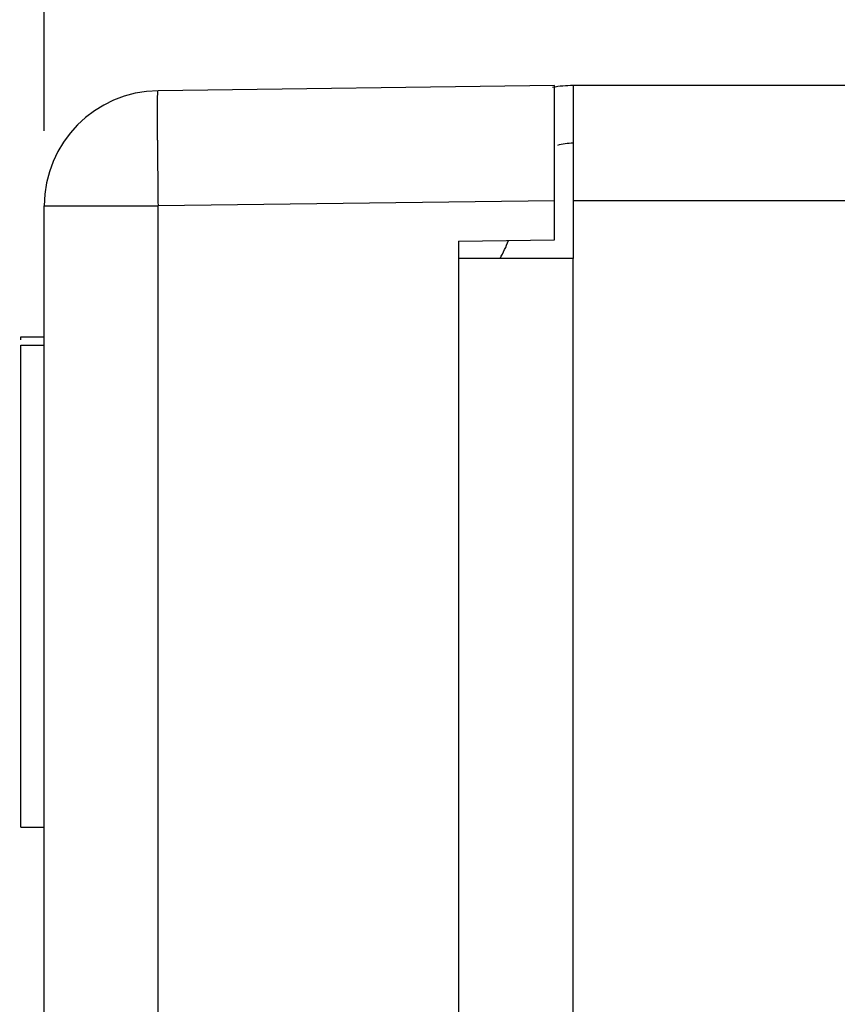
# Model space of a CAD drawing. Header units: inches. Extents: x 0 to 34, y 0 to 22.
# Tile 17 of 79: x 14.471 to 15.152, y 8.963 to 9.783. Entities that reach past the tile are written whole.
import ezdxf

# ---------------------------------------------------------------- set-up
doc = ezdxf.new("R2010")
doc.units = ezdxf.units.IN
doc.header["$LTSCALE"] = 1.87
doc.header["$MEASUREMENT"] = 0
doc.layers.get('0').update_dxf_attribs({"linetype": 'CONTINUOUS'})
doc.layers.add('DIMENSIONS', color=7, linetype='CONTINUOUS')
doc.styles.get("Standard").update_dxf_attribs({"font": 'txt', "width": 0.8})
doc.dimstyles.new('DIMSTYLE_1', dxfattribs={"dimtxt": 0.125, "dimasz": 0.18, "dimexe": 0.18, "dimexo": 0.0625, "dimgap": 0.09, "dimtad": 0, "dimtih": 1, "dimtoh": 1, "dimdec": 3, "dimzin": 4, "dimdsep": 46, "dimtxsty": 'STANDARD', "dimblk": '_FILLED', "dimblk1": '_FILLED', "dimblk2": '_FILLED', "dimcen": 0.09, "dimadec": 0, "dimazin": 0, "dimtp": 0.01, "dimtm": 0.01, "dimtfac": 1, "dimtdec": 3, "dimtofl": 0, "dimtmove": 0, "dimatfit": 3, "dimldrblk": '_FILLED', "dimfxl": 1, "dimtolj": 1, "dimtzin": 4, "dimarcsym": 0})

# ---------------------------------------------------------------- blocks, each defined once
blk = doc.blocks.new('_FILLED')
at = {"color": 0, "linetype": 'BYBLOCK'}
blk.add_solid([(0, 0), (-1, 0.1736), (-1, -0.1736)], dxfattribs=at)
blk = doc.blocks.new('*D0')
at = {"layer": 'DIMENSIONS', "color": 2, "linetype": 'CONTINUOUS'}
for p, q in [((14.15338, 9.47431), (14.15338, 10.35289)), ((14.49169, 9.69008), (14.49169, 10.35289)), ((14.15338, 10.22789), (13.79338, 10.22789)), ((14.49169, 10.22789), (14.89159, 10.22789))]:
    blk.add_line(p, q, dxfattribs=at)
at = {"layer": 'DIMENSIONS', "color": 2, "linetype": 'CONTINUOUS', "xscale": 0.18, "yscale": 0.18, "zscale": 0.18}
blk.add_blockref('_FILLED', (14.15338, 10.22789), dxfattribs=at)
at = {"layer": 'DIMENSIONS', "color": 2, "linetype": 'CONTINUOUS', "xscale": 0.18, "yscale": 0.18, "zscale": 0.18, "rotation": 180}
blk.add_blockref('_FILLED', (14.49169, 10.22789), dxfattribs=at)
at = {"layer": 'DIMENSIONS', "color": 2, "linetype": 'CONTINUOUS', "insert": (14.95409, 10.29039), "char_height": 0.125, "width": 1.425, "attachment_point": 1, "line_spacing_factor": 0.9}
blk.add_mtext('4X .338{\\Ftxt.shx;\\W1.000000;\\H0.125000; }[8.59]', dxfattribs=at)
blk = doc.blocks.new('*D3')
at = {"layer": 'DIMENSIONS', "color": 2, "linetype": 'CONTINUOUS'}
for p, q in [((14.49169, 9.69008), (14.49169, 10.60289)), ((22.55169, 9.69433), (22.55169, 10.60289)), ((14.49169, 10.47789), (17.74669, 10.47789)), ((22.55169, 10.47789), (19.29669, 10.47789))]:
    blk.add_line(p, q, dxfattribs=at)
at = {"layer": 'DIMENSIONS', "color": 2, "linetype": 'CONTINUOUS', "xscale": 0.18, "yscale": 0.18, "zscale": 0.18, "rotation": 180}
blk.add_blockref('_FILLED', (14.49169, 10.47789), dxfattribs=at)
at = {"layer": 'DIMENSIONS', "color": 2, "linetype": 'CONTINUOUS', "xscale": 0.18, "yscale": 0.18, "zscale": 0.18}
blk.add_blockref('_FILLED', (22.55169, 10.47789), dxfattribs=at)
at = {"layer": 'DIMENSIONS', "color": 2, "linetype": 'CONTINUOUS', "insert": (18.52169, 10.54039), "char_height": 0.125, "width": 1.425, "attachment_point": 2, "line_spacing_factor": 0.9}
blk.add_mtext('8.060{\\Ftxt.shx;\\W1.000000;\\H0.125000; }[204.72]', dxfattribs=at)

msp = doc.modelspace()

# ---------------------------------------------------------------- linework, layer by layer
at = {"color": 7, "linetype": 'CONTINUOUS'}
for p, q in [((14.91669, 9.72789), (14.58644, 9.72357)), ((14.91669, 9.59937), (14.91669, 9.72789)), ((14.93219, 9.72783), (14.93219, 9.58383)), ((22.50369, 9.72783), (14.93219, 9.72783)), ((14.49169, 8.91283), (14.49169, 9.62758)), ((14.83669, 9.59833), (14.91669, 9.59937)), ((14.83669, 9.59833), (14.83669, 7.93233)), ((14.93219, 9.58383), (14.83669, 9.58383)), ((14.47201, 9.11004), (14.47201, 9.51161)), ((14.47201, 9.51161), (14.49169, 9.51161)), ((14.47201, 9.11004), (14.49169, 9.11004))]:
    msp.add_line(p, q, dxfattribs=at)
at = {"color": 9, "linetype": 'CONTINUOUS'}
for p, q in [((14.58594, 9.68232), (14.58593, 9.6851)), ((14.91669, 9.6319), (14.58644, 9.62758)), ((22.50369, 9.63183), (14.93219, 9.63183)), ((14.49169, 9.62758), (14.58644, 9.62758)), ((14.58657, 8.91283), (14.58644, 9.62758)), ((14.93219, 7.94683), (14.93219, 9.58383))]:
    msp.add_line(p, q, dxfattribs=at)
at = {"color": 6, "linetype": 'CONTINUOUS'}
for p, q in [((14.47201, 9.51616), (14.47201, 9.51861)), ((14.47201, 9.51861), (14.49169, 9.51861))]:
    msp.add_line(p, q, dxfattribs=at)
at = {"color": 7, "linetype": 'CONTINUOUS'}
for centre, radius, start, end in [((14.93219, 9.63183), 0.096, 90, 100.22752), ((14.58769, 9.62758), 0.096, 90.75, 180), ((14.93219, 9.63183), 0.048, 90, 105.8107), ((14.78819, 9.63183), 0.096, 329.99535, 339.92131)]:
    msp.add_arc(centre, radius, start, end, dxfattribs=at)
at = {"color": 9, "linetype": 'CONTINUOUS'}
msp.add_arc((21.06853, 9.71322), 6.48265, 180.273113, 180.756991, dxfattribs=at)
msp.add_open_spline([(14.58593, 9.6851), (14.58593, 9.68794), (14.58591, 9.69331), (14.58592, 9.7009), (14.58595, 9.7075), (14.58599, 9.71234), (14.58604, 9.71566), (14.58608, 9.71771), (14.58612, 9.71945), (14.58617, 9.72089), (14.58623, 9.72201), (14.58628, 9.72275), (14.58633, 9.72318), (14.58636, 9.72338), (14.58639, 9.7235), (14.58642, 9.72357), (14.58644, 9.72357)], degree=3, knots=[0, 0, 0, 0, 0.221006, 0.418954, 0.591186, 0.73539, 0.796362, 0.849634, 0.895027, 0.932393, 0.96161, 0.982592, 0.98998, 0.995303, 0.998587, 1, 1, 1, 1], dxfattribs=at)

# ---------------------------------------------------------------- dimensions: what is measured, and where the dimension line sits
at = {"layer": 'DIMENSIONS', "color": 2, "linetype": 'CONTINUOUS'}
dim = msp.add_linear_dim(base=(22.55169, 10.47789), p1=(14.49169, 9.69008), p2=(22.55169, 9.69433), dimstyle='DIMSTYLE_1', dxfattribs=at)
dim.commit()
dim.dimension.update_dxf_attribs({"geometry": '*D3', "text_midpoint": (18.37169, 10.47789), "dimtype": 160})
dim = msp.add_linear_dim(base=(14.15338, 10.22789), p1=(14.49169, 9.69008), p2=(14.15338, 9.47431), angle=180, text='4X <>', dimstyle='DIMSTYLE_1', dxfattribs=at)
dim.commit()
dim.dimension.update_dxf_attribs({"geometry": '*D0', "text_midpoint": (15.66659, 10.22789), "dimtype": 160})

doc.saveas('drawing.dxf')
